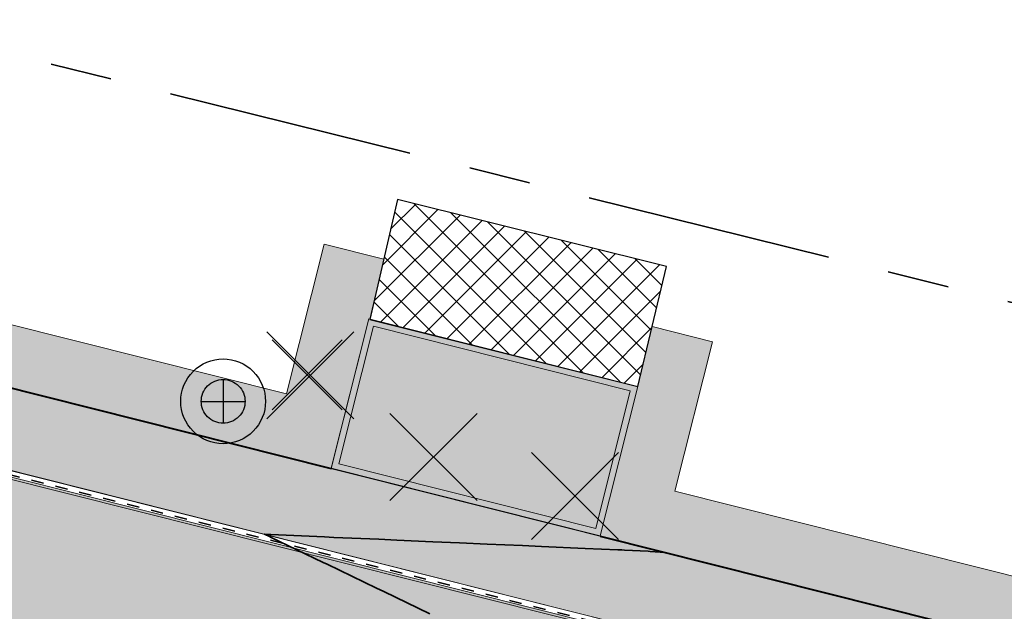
# Model space of a CAD drawing. Header units: metres. Extents: x 538891 to 1080079, y 6588829 to 13178720.
# Tile 166 of 256: x 539510 to 539526, y 6589425 to 6589434. Entities that reach past the tile are written whole.
import ezdxf

# ---------------------------------------------------------------- set-up
doc = ezdxf.new("R2010")
doc.units = ezdxf.units.M
doc.header["$LTSCALE"] = 0.4
doc.linetypes.add('#9_VIA31', pattern=[1, 0.5, -0.5])
doc.linetypes.add('KATASTRIPIIR', pattern=[17.5, 10, -2.5, 2.5, -2.5])
doc.layers.add('GEO', color=7, linetype='Continuous')
doc.layers.add('KOLDE PST', color=7, linetype='Continuous')

# ---------------------------------------------------------------- blocks, each defined once
blk = doc.blocks.new('#9_019061_PP_TL (2D)')
at = {"linetype": 'Continuous', "lineweight": 0, "true_color": 0xffdf7f}
blk.add_hatch(color=41, dxfattribs=at).paths.add_polyline_path([(540078.003, 6589286.742), (539977.647, 6589311.778), (539969.908, 6589313.555), (539852.414, 6589342.431), (539846.47, 6589343.924), (539792.574, 6589357.385), (539787.216, 6589358.722), (539640.499, 6589395.8), (539628.265, 6589398.679), (539563.853, 6589414.964), (539555.977, 6589416.819), (539478.729, 6589436.237), (539478.412, 6589434.976), (539555.642, 6589415.563), (539563.534, 6589413.704), (539630.826, 6589396.691), (539632.563, 6589396.291), (539640.055, 6589394.571), (539786.85, 6589357.474), (539792.259, 6589356.124), (539846.155, 6589342.663), (539852.104, 6589341.168), (539969.597, 6589312.292), (539977.344, 6589310.514), (540019.725, 6589299.941), (540032.932, 6589296.647), (540077.689, 6589285.481), (540077.696, 6589285.479)])
at = {"linetype": 'Continuous', "lineweight": 0, "true_color": 0xadadad}
h = blk.add_hatch(color=253, dxfattribs=at)
edge = h.paths.add_edge_path()
edge.add_line((539477.763, 6589431.943), (539486.257, 6589429.808))
edge.add_line((539486.257, 6589429.808), (539486.111, 6589429.226))
edge.add_line((539486.111, 6589429.226), (539487.565, 6589428.86))
edge.add_line((539487.565, 6589428.86), (539487.712, 6589429.442))
edge.add_line((539487.712, 6589429.442), (539555.659, 6589412.363))
edge.add_line((539555.659, 6589412.363), (539562.756, 6589410.649))
edge.add_line((539562.756, 6589410.649), (539566.807, 6589409.679))
edge.add_line((539566.807, 6589409.679), (539620.112, 6589396.202))
edge.add_arc((539619.597, 6589394.166), 2.1, -13.6535, 75.8113, ccw=False)
edge.add_line((539621.638, 6589393.67), (539620.716, 6589389.878))
edge.add_line((539620.716, 6589389.878), (539624.409, 6589388.981))
edge.add_line((539624.409, 6589388.981), (539625.313, 6589392.701))
edge.add_arc((539627.353, 6589392.205), 2.1, 75.8112, 166.3466, ccw=False)
edge.add_line((539627.868, 6589394.241), (539632.602, 6589393.044))
edge.add_line((539632.602, 6589393.044), (539643.072, 6589390.611))
edge.add_line((539643.072, 6589390.611), (539786.037, 6589354.482))
edge.add_line((539786.037, 6589354.482), (539792.301, 6589352.918))
edge.add_line((539792.301, 6589352.918), (539845.344, 6589339.67))
edge.add_line((539845.344, 6589339.67), (539851.412, 6589338.146))
edge.add_line((539851.412, 6589338.146), (539860.749, 6589335.851))
edge.add_line((539860.749, 6589335.851), (539968.699, 6589309.321))
edge.add_line((539968.699, 6589309.321), (539969.227, 6589309.197))
edge.add_line((539969.227, 6589309.197), (539974.974, 6589307.85))
edge.add_line((539974.974, 6589307.85), (539975.888, 6589307.636))
edge.add_line((539975.888, 6589307.636), (539978.942, 6589306.92))
edge.add_line((539978.942, 6589306.92), (540047.125, 6589289.911))
edge.add_arc((540046.617, 6589287.873), 2.1, -13.971, 75.9922, ccw=False)
edge.add_line((540048.655, 6589287.366), (540047.815, 6589283.99))
edge.add_line((540047.815, 6589283.99), (540051.503, 6589283.073))
edge.add_line((540051.503, 6589283.073), (540052.341, 6589286.444))
edge.add_arc((540054.379, 6589285.937), 2.1, 75.9922, 166.029, ccw=False)
edge.add_line((540054.887, 6589287.974), (540076.817, 6589282.503))
edge.add_line((540076.817, 6589282.503), (540083.44, 6589280.809))
edge.add_line((540083.44, 6589280.809), (540088.494, 6589279.535))
edge.add_arc((540094.458, 6589303.195), 24.4, 255.8537, 302.8232)
edge.add_line((540107.684, 6589282.691), (540136.951, 6589301.569))
edge.add_arc((540138.089, 6589299.804), 2.1, 48.2667, 122.8232, ccw=False)
edge.add_line((540139.487, 6589301.372), (540137.771, 6589305.668))
edge.add_line((540137.771, 6589305.668), (540106.057, 6589285.212))
edge.add_arc((540094.458, 6589303.195), 21.4, 255.8537, 302.8232, ccw=False)
edge.add_line((540089.227, 6589282.444), (540083.948, 6589283.775))
edge.add_line((540083.948, 6589283.775), (540077.664, 6589285.384))
edge.add_line((540077.664, 6589285.384), (540032.908, 6589296.55))
edge.add_line((540032.908, 6589296.55), (540019.7, 6589299.844))
edge.add_line((540019.7, 6589299.844), (539977.321, 6589310.417))
edge.add_line((539977.321, 6589310.417), (539969.574, 6589312.195))
edge.add_line((539969.574, 6589312.195), (539852.079, 6589341.071))
edge.add_line((539852.079, 6589341.071), (539846.13, 6589342.566))
edge.add_line((539846.13, 6589342.566), (539792.234, 6589356.027))
edge.add_line((539792.234, 6589356.027), (539786.826, 6589357.377))
edge.add_line((539786.826, 6589357.377), (539640.031, 6589394.474))
edge.add_line((539640.031, 6589394.474), (539632.54, 6589396.194))
edge.add_line((539632.54, 6589396.194), (539630.802, 6589396.594))
edge.add_line((539630.802, 6589396.594), (539563.511, 6589413.607))
edge.add_line((539563.511, 6589413.607), (539555.618, 6589415.466))
edge.add_line((539555.618, 6589415.466), (539478.485, 6589434.855))
edge.add_line((539478.485, 6589434.855), (539477.763, 6589431.943))
blk.add_hatch(color=253, dxfattribs=at).paths.add_polyline_path([(539515.365, 6589427.033), (539515.975, 6589429.457), (539520.339, 6589428.359), (539519.729, 6589425.934)])
at = {"color": 5, "linetype": 'Continuous', "lineweight": 40, "true_color": 0x0000ff}
for p, q in [((539484.606, 6589434.76), (539515.364, 6589427.028)), ((539519.728, 6589425.931), (539555.959, 6589416.824))]:
    blk.add_line(p, q, dxfattribs=at)
at = {"color": 26, "linetype": 'Continuous', "lineweight": 9, "true_color": 0x7f1f00, "flags": 128}
for points in [[(539209.517, 6589500.444), (539288.531, 6589480.385, 0.019126), (539291.631, 6589479.723), (539316.101, 6589475.469), (539397.196, 6589455.074), (539432.314, 6589446.207), (539471.465, 6589436.546), (539478.378, 6589434.84), (539555.609, 6589415.427)], [(539209.551, 6589500.58), (539288.566, 6589480.521, 0.019126), (539291.655, 6589479.861), (539316.13, 6589475.606), (539397.23, 6589455.209), (539432.348, 6589446.342), (539471.499, 6589436.682), (539478.412, 6589434.976), (539555.642, 6589415.563)]]:
    blk.add_lwpolyline(points, format="xyb", dxfattribs=at)
at = {"color": 26, "linetype": '#9_VIA31', "lineweight": 35, "true_color": 0x7f1f00, "flags": 128}
blk.add_lwpolyline([(538967.148, 6589597.12), (538965.773, 6589591.531), (538963.436, 6589580.669, 0.090401), (538963.194, 6589573.008), (538965.83, 6589555.415, 0.276139), (538973.235, 6589546.397), (538977.322, 6589545.185), (538983.151, 6589543.647, 0.054191), (538991.031, 6589542.458), (538997.302, 6589542.197, -0.05419), (539002.245, 6589541.451), (539020.515, 6589536.63), (539037.121, 6589531.45, 0.091075), (539048.373, 6589530.086), (539075.144, 6589531.72, -0.076752), (539091.29, 6589530.226), (539160.926, 6589512.781), (539209.534, 6589500.512), (539288.549, 6589480.453, 0.019126), (539291.643, 6589479.792), (539316.116, 6589475.538), (539397.213, 6589455.141), (539432.331, 6589446.274), (539471.482, 6589436.614), (539478.395, 6589434.908), (539555.625, 6589415.495), (539563.518, 6589413.636), (539630.809, 6589396.623), (539632.547, 6589396.223), (539640.038, 6589394.503), (539786.833, 6589357.406), (539792.242, 6589356.056), (539846.138, 6589342.595), (539852.087, 6589341.1), (539969.581, 6589312.224), (539977.328, 6589310.446), (540019.708, 6589299.874), (540032.915, 6589296.579), (540077.671, 6589285.413), (540083.955, 6589283.804), (540089.235, 6589282.474, 0.207862), (540106.041, 6589285.237), (540137.857, 6589305.759)], format="xyb", dxfattribs=at)
at = {"color": 41, "linetype": 'Continuous', "lineweight": 9, "true_color": 0xffdf7f, "flags": 128}
blk.add_lwpolyline([(539555.977, 6589416.819), (539478.729, 6589436.237), (539478.412, 6589434.976), (539555.642, 6589415.563)], dxfattribs=at)
at = {"color": 251, "linetype": 'Continuous', "lineweight": 9, "true_color": 0x5b5b5b, "flags": 128}
blk.add_lwpolyline([(539555.618, 6589415.466), (539478.485, 6589434.855), (539477.763, 6589431.943), (539486.257, 6589429.808), (539486.111, 6589429.226), (539487.565, 6589428.86), (539487.712, 6589429.442), (539555.659, 6589412.363)], dxfattribs=at)
blk.add_lwpolyline([(539515.365, 6589427.033), (539515.975, 6589429.457), (539520.339, 6589428.359), (539519.729, 6589425.934)], close=True, dxfattribs=at)
at = {"color": 144, "linetype": 'Continuous', "lineweight": 9, "true_color": 0x007299, "flags": 128}
for points in [[(539515.365, 6589427.033), (539519.729, 6589425.934), (539520.339, 6589428.359), (539515.975, 6589429.457)], [(539515.486, 6589427.105), (539519.656, 6589426.056), (539520.217, 6589428.286), (539516.048, 6589429.336)]]:
    blk.add_lwpolyline(points, close=True, dxfattribs=at)
at = {"color": 5, "linetype": 'Continuous', "lineweight": 35, "true_color": 0x0000ff, "flags": 128}
blk.add_lwpolyline([(539520.784, 6589425.666), (539520.54, 6589425.682), (539520.506, 6589425.684), (539520.124, 6589425.703), (539520.083, 6589425.705), (539520.016, 6589425.708), (539519.487, 6589425.731), (539518.777, 6589425.762), (539518.467, 6589425.776), (539517.897, 6589425.801), (539517.447, 6589425.82), (539517.016, 6589425.839), (539516.427, 6589425.865), (539516.135, 6589425.878), (539515.407, 6589425.91), (539515.254, 6589425.917), (539514.387, 6589425.955), (539514.373, 6589425.955), (539514.284, 6589425.959), (539514.372, 6589425.917), (539514.377, 6589425.914), (539515.236, 6589425.501), (539515.297, 6589425.472), (539516.1, 6589425.085), (539516.217, 6589425.029), (539516.965, 6589424.669)], dxfattribs=at)
blk = doc.blocks.new('KOLDE PST TL')
at = {"color": 7}
blk.add_blockref('#9_019061_PP_TL (2D)', (0, 0), dxfattribs=at)
blk = doc.blocks.new('#13_Kolde pst HP -xref$0$likvideeritav')
at = {"color": 1, "linetype": 'Continuous', "lineweight": 25, "true_color": 0xff0000}
for p, q in [((0.707, -0.707), (-0.707, 0.707)), ((0.707, 0.707), (-0.707, -0.707))]:
    blk.add_line(p, q, dxfattribs=at)
blk = doc.blocks.new('#13_KOLDE TAIM (2D)')
at = {"linetype": 'Continuous', "lineweight": 0, "true_color": 0xc4f877}
for points in [[(539515.993, 6589429.452), (539515.975, 6589429.457), (539515.364, 6589427.028), (539484.606, 6589434.76), (539484.097, 6589434.994), (539483.42, 6589435.638), (539482.967, 6589436.301), (539484.85, 6589435.73), (539514.638, 6589428.242), (539515.249, 6589430.671), (539516.217, 6589430.427)], [(539520.572, 6589429.331), (539521.553, 6589429.084), (539520.942, 6589426.657), (539555.265, 6589418.03), (539555.819, 6589416.859), (539519.728, 6589425.932), (539520.339, 6589428.359)]]:
    blk.add_hatch(color=71, dxfattribs=at).paths.add_polyline_path(points)
at = {"linetype": 'Continuous', "lineweight": 5, "true_color": 0xcc9900}
h = blk.add_hatch(dxfattribs=at)
h.set_pattern_fill('#13_ANSI37', color=42, style=0, pattern_type=2)
h.set_pattern_definition([(45, (0, 0), (-0.224506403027, 0.224506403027), []), (135, (0, 0), (-0.224506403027, -0.224506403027), [])])
h.paths.add_polyline_path([(539520.339, 6589428.36), (539520.805, 6589430.305), (539516.439, 6589431.395), (539515.992, 6589429.445)])
at = {"color": 71, "linetype": 'Continuous', "lineweight": 5, "true_color": 0xc4f877, "flags": 128}
for points in [[(539515.993, 6589429.452), (539515.975, 6589429.457), (539515.364, 6589427.028), (539484.606, 6589434.76), (539484.097, 6589434.994), (539483.42, 6589435.638), (539482.967, 6589436.301), (539484.85, 6589435.73), (539514.638, 6589428.242), (539515.249, 6589430.671), (539516.217, 6589430.427)], [(539520.572, 6589429.331), (539521.553, 6589429.084), (539520.942, 6589426.657), (539555.265, 6589418.03), (539555.819, 6589416.859), (539519.728, 6589425.932), (539520.339, 6589428.359)]]:
    blk.add_lwpolyline(points, close=True, dxfattribs=at)
at = {"color": 42, "linetype": 'Continuous', "lineweight": 25, "true_color": 0xcc9900, "flags": 128}
blk.add_lwpolyline([(539520.339, 6589428.36), (539520.805, 6589430.305), (539516.439, 6589431.395), (539515.992, 6589429.445)], close=True, dxfattribs=at)
at = {"color": 1, "true_color": 0xff0000}
for p in [(539515.027, 6589428.541), (539517.025, 6589427.213), (539519.321, 6589426.58)]:
    blk.add_blockref('#13_Kolde pst HP -xref$0$likvideeritav', p, dxfattribs=at)
blk = doc.blocks.new('Kolde pst Taim')
at = {"color": 13, "true_color": 0xff4646}
blk.add_blockref('#13_KOLDE TAIM (2D)', (0, 0), dxfattribs=at)
blk = doc.blocks.new('#15_019061_PP_ELV-4-01_v01_Puhas$0$A$C2D7D09D12')
at = {"color": 1, "linetype": 'Continuous', "lineweight": 25, "true_color": 0xff0000}
for p, q in [((0.035, 0.035), (1.171, 1.171)), ((0.035, 1.171), (1.171, 0.035))]:
    blk.add_line(p, q, dxfattribs=at)
blk = doc.blocks.new('#15_Kolde pst ELV-3 (2D)')
at = {"color": 1, "linetype": 'Continuous', "lineweight": 25, "true_color": 0xff0000}
for p, q in [((539513.611, 6589428.473), (539513.611, 6589427.761)), ((539513.255, 6589428.117), (539513.967, 6589428.117))]:
    blk.add_line(p, q, dxfattribs=at)
at = {"color": 1, "linetype": 'Continuous', "lineweight": 25, "true_color": 0xff0000, "flags": 128}
for points in [[(539514.298, 6589428.117), (539514.295, 6589428.05), (539514.285, 6589427.983), (539514.269, 6589427.917), (539514.246, 6589427.854), (539514.217, 6589427.793), (539514.183, 6589427.735), (539514.142, 6589427.681), (539514.097, 6589427.631), (539514.047, 6589427.585), (539513.993, 6589427.545), (539513.935, 6589427.511), (539513.874, 6589427.482), (539513.81, 6589427.459), (539513.745, 6589427.443), (539513.678, 6589427.433), (539513.611, 6589427.429), (539513.543, 6589427.433), (539513.477, 6589427.443), (539513.411, 6589427.459), (539513.348, 6589427.482), (539513.287, 6589427.511), (539513.229, 6589427.545), (539513.174, 6589427.585), (539513.124, 6589427.631), (539513.079, 6589427.681), (539513.039, 6589427.735), (539513.004, 6589427.793), (539512.975, 6589427.854), (539512.953, 6589427.917), (539512.936, 6589427.983), (539512.926, 6589428.05), (539512.923, 6589428.117), (539512.926, 6589428.185), (539512.936, 6589428.251), (539512.953, 6589428.317), (539512.975, 6589428.38), (539513.004, 6589428.441), (539513.039, 6589428.499), (539513.079, 6589428.553), (539513.124, 6589428.603), (539513.174, 6589428.649), (539513.229, 6589428.689), (539513.287, 6589428.724), (539513.348, 6589428.752), (539513.411, 6589428.775), (539513.477, 6589428.792), (539513.543, 6589428.802), (539513.611, 6589428.805), (539513.678, 6589428.802), (539513.745, 6589428.792), (539513.81, 6589428.775), (539513.874, 6589428.752), (539513.935, 6589428.724), (539513.993, 6589428.689), (539514.047, 6589428.649), (539514.097, 6589428.603), (539514.142, 6589428.553), (539514.183, 6589428.499), (539514.217, 6589428.441), (539514.246, 6589428.38), (539514.269, 6589428.317), (539514.285, 6589428.251), (539514.295, 6589428.185)], [(539514.298, 6589428.117), (539514.295, 6589428.05), (539514.285, 6589427.983), (539514.269, 6589427.917), (539514.246, 6589427.854), (539514.217, 6589427.793), (539514.183, 6589427.735), (539514.142, 6589427.681), (539514.097, 6589427.631), (539514.047, 6589427.585), (539513.993, 6589427.545), (539513.935, 6589427.511), (539513.874, 6589427.482), (539513.81, 6589427.459), (539513.745, 6589427.443), (539513.678, 6589427.433), (539513.611, 6589427.429), (539513.543, 6589427.433), (539513.477, 6589427.443), (539513.411, 6589427.459), (539513.348, 6589427.482), (539513.287, 6589427.511), (539513.229, 6589427.545), (539513.174, 6589427.585), (539513.124, 6589427.631), (539513.079, 6589427.681), (539513.039, 6589427.735), (539513.004, 6589427.793), (539512.975, 6589427.854), (539512.953, 6589427.917), (539512.936, 6589427.983), (539512.926, 6589428.05), (539512.923, 6589428.117), (539512.926, 6589428.185), (539512.936, 6589428.251), (539512.953, 6589428.317), (539512.975, 6589428.38), (539513.004, 6589428.441), (539513.039, 6589428.499), (539513.079, 6589428.553), (539513.124, 6589428.603), (539513.174, 6589428.649), (539513.229, 6589428.689), (539513.287, 6589428.724), (539513.348, 6589428.752), (539513.411, 6589428.775), (539513.477, 6589428.792), (539513.543, 6589428.802), (539513.611, 6589428.805), (539513.678, 6589428.802), (539513.745, 6589428.792), (539513.81, 6589428.775), (539513.874, 6589428.752), (539513.935, 6589428.724), (539513.993, 6589428.689), (539514.047, 6589428.649), (539514.097, 6589428.603), (539514.142, 6589428.553), (539514.183, 6589428.499), (539514.217, 6589428.441), (539514.246, 6589428.38), (539514.269, 6589428.317), (539514.285, 6589428.251), (539514.295, 6589428.185)], [(539513.967, 6589428.117), (539513.965, 6589428.082), (539513.96, 6589428.048), (539513.951, 6589428.014), (539513.94, 6589427.981), (539513.925, 6589427.949), (539513.907, 6589427.919), (539513.886, 6589427.891), (539513.862, 6589427.865), (539513.837, 6589427.842), (539513.808, 6589427.821), (539513.779, 6589427.803), (539513.747, 6589427.788), (539513.714, 6589427.777), (539513.68, 6589427.768), (539513.646, 6589427.763), (539513.611, 6589427.761), (539513.576, 6589427.763), (539513.541, 6589427.768), (539513.507, 6589427.777), (539513.475, 6589427.788), (539513.443, 6589427.803), (539513.413, 6589427.821), (539513.385, 6589427.842), (539513.359, 6589427.865), (539513.336, 6589427.891), (539513.315, 6589427.919), (539513.297, 6589427.949), (539513.282, 6589427.981), (539513.27, 6589428.014), (539513.262, 6589428.048), (539513.257, 6589428.082), (539513.255, 6589428.117), (539513.257, 6589428.152), (539513.262, 6589428.187), (539513.27, 6589428.22), (539513.282, 6589428.253), (539513.297, 6589428.285), (539513.315, 6589428.315), (539513.336, 6589428.343), (539513.359, 6589428.369), (539513.385, 6589428.392), (539513.413, 6589428.413), (539513.443, 6589428.431), (539513.475, 6589428.446), (539513.507, 6589428.458), (539513.541, 6589428.466), (539513.576, 6589428.471), (539513.611, 6589428.473), (539513.646, 6589428.471), (539513.68, 6589428.466), (539513.714, 6589428.458), (539513.747, 6589428.446), (539513.779, 6589428.431), (539513.808, 6589428.413), (539513.837, 6589428.392), (539513.862, 6589428.369), (539513.886, 6589428.343), (539513.907, 6589428.315), (539513.925, 6589428.285), (539513.94, 6589428.253), (539513.951, 6589428.22), (539513.96, 6589428.187), (539513.965, 6589428.152)], [(539513.967, 6589428.117), (539513.965, 6589428.082), (539513.96, 6589428.048), (539513.951, 6589428.014), (539513.94, 6589427.981), (539513.925, 6589427.949), (539513.907, 6589427.919), (539513.886, 6589427.891), (539513.862, 6589427.865), (539513.837, 6589427.842), (539513.808, 6589427.821), (539513.779, 6589427.803), (539513.747, 6589427.788), (539513.714, 6589427.777), (539513.68, 6589427.768), (539513.646, 6589427.763), (539513.611, 6589427.761), (539513.576, 6589427.763), (539513.541, 6589427.768), (539513.507, 6589427.777), (539513.475, 6589427.788), (539513.443, 6589427.803), (539513.413, 6589427.821), (539513.385, 6589427.842), (539513.359, 6589427.865), (539513.336, 6589427.891), (539513.315, 6589427.919), (539513.297, 6589427.949), (539513.282, 6589427.981), (539513.27, 6589428.014), (539513.262, 6589428.048), (539513.257, 6589428.082), (539513.255, 6589428.117), (539513.257, 6589428.152), (539513.262, 6589428.187), (539513.27, 6589428.22), (539513.282, 6589428.253), (539513.297, 6589428.285), (539513.315, 6589428.315), (539513.336, 6589428.343), (539513.359, 6589428.369), (539513.385, 6589428.392), (539513.413, 6589428.413), (539513.443, 6589428.431), (539513.475, 6589428.446), (539513.507, 6589428.458), (539513.541, 6589428.466), (539513.576, 6589428.471), (539513.611, 6589428.473), (539513.646, 6589428.471), (539513.68, 6589428.466), (539513.714, 6589428.458), (539513.747, 6589428.446), (539513.779, 6589428.431), (539513.808, 6589428.413), (539513.837, 6589428.392), (539513.862, 6589428.369), (539513.886, 6589428.343), (539513.907, 6589428.315), (539513.925, 6589428.285), (539513.94, 6589428.253), (539513.951, 6589428.22), (539513.96, 6589428.187), (539513.965, 6589428.152)]]:
    blk.add_lwpolyline(points, close=True, dxfattribs=at)
at = {"color": 7}
blk.add_blockref('#15_019061_PP_ELV-4-01_v01_Puhas$0$A$C2D7D09D12', (539514.373, 6589427.947), dxfattribs=at)
blk = doc.blocks.new('Kolde pst EL')
at = {"color": 13, "true_color": 0xff4646}
blk.add_blockref('#15_Kolde pst ELV-3 (2D)', (0, 0), dxfattribs=at)

msp = doc.modelspace()

# ---------------------------------------------------------------- linework, layer by layer
at = {"layer": 'GEO', "color": 35, "linetype": 'KATASTRIPIIR', "lineweight": 35, "true_color": 0xb1703a, "flags": 128}
msp.add_lwpolyline([(539443.01, 6589409.31), (539452.71, 6589448.01), (539474.09, 6589442.7), (539521.35, 6589512.66), (539531.92, 6589505.27), (539524.3, 6589495.39), (539522.08, 6589499.6), (539481.56, 6589440.85), (539563.86, 6589420.43), (539625.52, 6589405.13), (539608.81, 6589440.29), (539609.75, 6589442.99), (539608, 6589446.67), (539559.55, 6589546.11), (539564.46, 6589553.36), (539630.53, 6589415.87), (539746.58, 6589386.48), (539806.68, 6589371.25), (539851.41, 6589359.92), (539871.95, 6589354.72), (539867.18, 6589363.58), (539926.12, 6589348.66), (539949.09, 6589342.84), (539954.98, 6589344.13), (539958.19, 6589351.42), (539955.18, 6589364.57), (539908.73, 6589450.44), (539900.61, 6589446.07), (539894.15, 6589442.58), (539889.14, 6589451.77), (539891.02, 6589452.73), (539900.13, 6589457.61), (539896.12, 6589465.27), (539900.48, 6589467.33), (539893.45, 6589480.29), (539898.64, 6589483.31), (539888.11, 6589505.36), (539888.27, 6589511.95), (539890.68, 6589517.36), (539894.85, 6589504.16), (539935.41, 6589429.13), (539960.79, 6589380.36), (539989.71, 6589324.88), (539996.79, 6589323.09), (540010.36, 6589318.34), (540064.33, 6589299.46), (540078.61, 6589294.78), (540116.43, 6589314.56), (540134.41, 6589272.73), (540099.44, 6589253.16), (539963.84, 6589287.14), (539909.52, 6589298.37), (539763.13, 6589328.62), (539689.49, 6589347.26), (539661.86, 6589354.25), (539600.04, 6589369.91), (539443.01, 6589409.31)], dxfattribs=at)

# ---------------------------------------------------------------- block references
at = {"layer": 'KOLDE PST', "color": 7}
for name in ['KOLDE PST TL', 'Kolde pst Taim', 'Kolde pst EL']:
    msp.add_blockref(name, (0, 0), dxfattribs=at)

doc.saveas('drawing.dxf')
